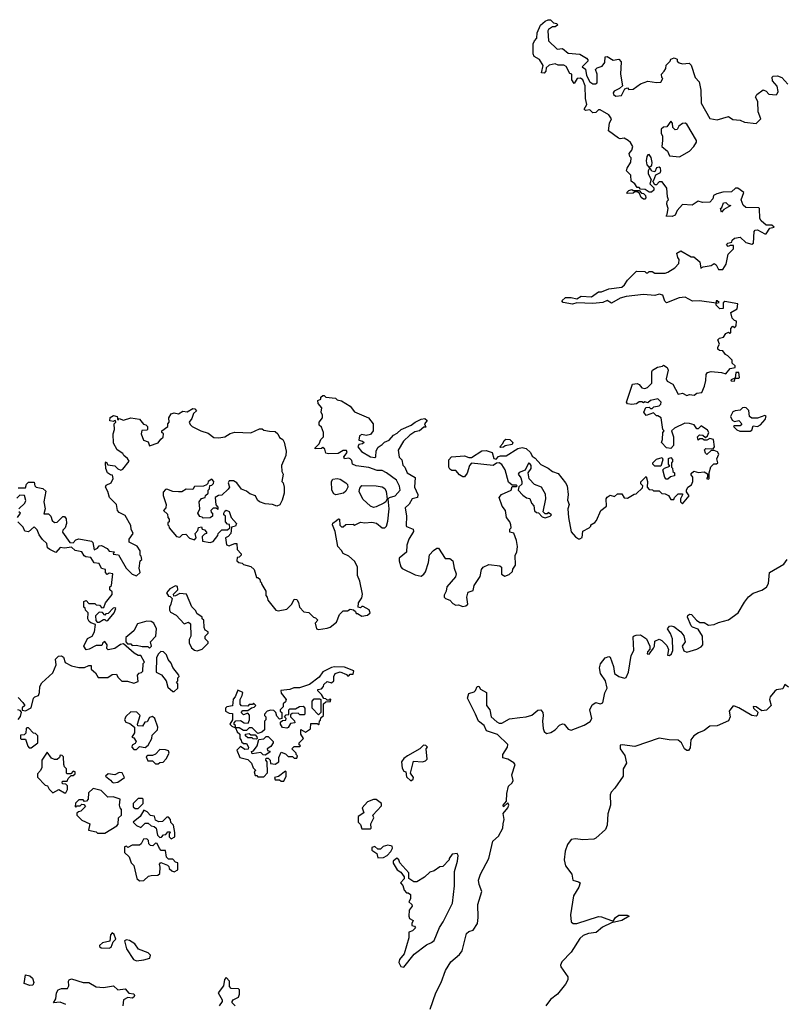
# Model space of a CAD drawing. Extents: x 2551545 to 2886624, y 315747 to 489036.
# Tile 20 of 119: x 2586775 to 2592085, y 363405 to 370222. Entities that reach past the tile are written whole.
import ezdxf

# ---------------------------------------------------------------- set-up
doc = ezdxf.new("R2010")
doc.units = 0

msp = doc.modelspace()

# ---------------------------------------------------------------- linework, layer by layer
at = {"layer": '0CON10XD'}
for points in [[(2590571.4, 366835), (2590575.8, 366775), (2590595, 366677.5), (2590625, 366641.2), (2590645, 366627.5), (2590655, 366627.5), (2590671.7, 366638.3), (2590675, 366680), (2590720, 366705), (2590730, 366715), (2590730, 366725), (2590758.3, 366741.7), (2590770, 366755), (2590800, 366825), (2590840, 366855), (2590837.5, 366905), (2590843.6, 366916.4), (2590865, 366930), (2590895, 366920), (2590915, 366940), (2590945, 366940), (2590961.7, 366911.7), (2590985, 366910), (2591031.7, 366938.3), (2591045, 366940), (2591088.3, 366981.7), (2591090, 366995), (2591078.3, 367008.3), (2591078.3, 367021.7), (2591115, 367060), (2591122.5, 367025), (2591120, 366985), (2591135, 366970), (2591157, 366967), (2591165, 366960), (2591205, 366960), (2591221.7, 366941.7), (2591245, 366940), (2591268.3, 366928.3), (2591285, 366900), (2591305, 366900), (2591310, 366915), (2591335, 366940), (2591365, 366940), (2591367, 366933), (2591352.5, 366905), (2591353, 366883), (2591365, 366870), (2591412.5, 366925), (2591393, 366953), (2591392.5, 366965), (2591402.5, 366985), (2591428.3, 367001.7), (2591437.5, 367025), (2591437.5, 367055), (2591425, 367070), (2591425, 367080), (2591445, 367097.5), (2591476.4, 367086.4), (2591515, 367092.5), (2591538.3, 367078.3), (2591540, 367055), (2591532.5, 367045), (2591545, 367040), (2591550, 367045), (2591550, 367085), (2591563, 367127), (2591583, 367147), (2591601.7, 367148.3), (2591610, 367155), (2591603, 367183), (2591617.5, 367215), (2591609.3, 367229.3), (2591585, 367240), (2591565, 367240), (2591535, 367212.5), (2591525, 367220), (2591517.5, 367245), (2591527, 367253), (2591578.3, 367251.7), (2591587.5, 367265), (2591580, 367315), (2591555, 367322.5), (2591535, 367310), (2591515, 367310), (2591505, 367320), (2591485, 367320), (2591475, 367310), (2591470, 367335), (2591483, 367347), (2591506.4, 367346.4), (2591525, 367330), (2591540, 367340), (2591547.5, 367365), (2591539.3, 367379.3), (2591495, 367410), (2591475, 367390), (2591465, 367390), (2591447, 367417), (2591415, 367427.5), (2591381.2, 367428.8), (2591310, 367395), (2591290, 367375), (2591302.5, 367335), (2591302.5, 367275), (2591285, 367252.5), (2591255, 367257.5), (2591220, 367295), (2591227.5, 367315), (2591230, 367365), (2591240, 367375), (2591230, 367385), (2591217.5, 367465), (2591195, 367480), (2591185, 367480), (2591165, 367500), (2591115, 367482.5), (2591097.5, 367505), (2591111.7, 367538.3), (2591135, 367540), (2591145, 367530), (2591155, 367530), (2591168.3, 367541.7), (2591205, 367550), (2591215, 367560), (2591217.5, 367575), (2591195, 367596.2), (2591144.2, 367585.8), (2591125, 367570), (2591105, 367577.5), (2591095, 367570), (2591085, 367577.5), (2591065, 367577.5), (2591047, 367563), (2591015, 367557.5), (2590985, 367562.5), (2590977.5, 367575), (2591020.7, 367699.3), (2591053, 367703), (2591065, 367697.5), (2591085, 367673.8), (2591105, 367670), (2591122.5, 367675), (2591153.3, 367705), (2591152.5, 367785), (2591157.5, 367795), (2591193, 367817), (2591227, 367823), (2591235, 367830), (2591260, 367815), (2591266.4, 367796.4), (2591252.5, 367735), (2591260.7, 367720.7), (2591299.3, 367699.3), (2591335, 367630), (2591365, 367637.5), (2591395, 367620), (2591415, 367627.5), (2591447, 367623), (2591465, 367637.5), (2591499.3, 367640.7), (2591517.5, 367685), (2591528, 367725), (2591528.8, 367765), (2591539.3, 367780.7), (2591565, 367787.5), (2591635, 367780), (2591665, 367770), (2591695, 367807.5), (2591730, 367815), (2591730, 367825), (2591710, 367845), (2591710, 367865), (2591680, 367895), (2591663.3, 367903.3), (2591645, 367930), (2591623, 367933), (2591611.7, 367941.7), (2591610, 367955), (2591622.5, 367975), (2591610, 368005), (2591623, 368017), (2591650, 368025), (2591665, 368050), (2591685, 368060), (2591693, 368053), (2591700, 368055), (2591700, 368085), (2591715, 368100), (2591725, 368090), (2591737, 368103), (2591740, 368135), (2591725, 368140), (2591710, 368155), (2591700, 368195), (2591745, 368220), (2591750, 368255), (2591658.3, 368271.7), (2591648.3, 368261.7), (2591648.3, 368221.7), (2591625, 368220), (2591600, 368245), (2591600, 368260), (2591620, 368265), (2591606.4, 368276.4), (2591600, 368275), (2591600, 368260), (2591483.9, 368276.1), (2591435, 368272.5), (2591385, 368301.2), (2591343.6, 368296.4), (2591255, 368262.5), (2591243, 368273), (2591230, 368315), (2591205, 368322), (2591175, 368313.3), (2591095, 368320), (2590975, 368306.2), (2590935, 368293.3), (2590875, 368260), (2590845, 368277.5), (2590815, 368263.8), (2590745, 368256.7), (2590635, 368262.5), (2590605, 368253.3), (2590540, 368265), (2590530, 368275), (2590555, 368300), (2590595, 368300), (2590635, 368290), (2590665, 368307.5), (2590735, 368302.5), (2590785, 368337.5), (2590805, 368337.5), (2590855, 368360), (2590945, 368370), (2590965, 368387.5), (2590985, 368420), (2591048.3, 368481.7), (2591105, 368480), (2591115, 368470), (2591125, 368470), (2591135, 368480), (2591155, 368480), (2591175, 368467.5), (2591245, 368467.5), (2591265, 368473.3), (2591312.5, 368505), (2591340, 368535), (2591341.7, 368561.7), (2591332.5, 368575), (2591327.5, 368605), (2591355, 368622.5), (2591425, 368580), (2591445, 368580), (2591486.4, 368546.4), (2591493, 368503), (2591508.3, 368511.7), (2591565, 368521.2), (2591585, 368533.3), (2591598.8, 368525), (2591615, 368492.5), (2591646.1, 368493.9), (2591669.2, 368530.8), (2591681.7, 368598.3), (2591720, 368635), (2591718.3, 368658.3), (2591695, 368660), (2591683, 368653), (2591670, 368665), (2591680, 368675), (2591708.3, 368681.7), (2591710, 368695), (2591725, 368710), (2591765, 368717.5), (2591805, 368680), (2591845, 368667.5), (2591857.5, 368675), (2591862.5, 368755), (2591870, 368765), (2591885, 368767.5), (2591935, 368740), (2591945, 368740), (2591971.7, 368778.3), (2592000, 368785), (2591985, 368800), (2591945, 368800), (2591910.7, 368830.7), (2591902.5, 368845), (2591900, 368915), (2591895, 368920), (2591805, 368922.5), (2591785, 368937.5), (2591772.5, 368975), (2591790, 369025), (2591750, 369055), (2591733, 369057), (2591705, 369030), (2591645, 369027.5), (2591603, 369017), (2591580, 369005), (2591577, 368983), (2591555, 368960), (2591505, 368957.5), (2591475, 368966.7), (2591431.7, 368938.3), (2591365, 368942.5), (2591329.3, 368900.7), (2591315, 368870), (2591295, 368860), (2591251.7, 368861.7), (2591260, 368875), (2591266.7, 368915), (2591257.5, 368945), (2591260, 368965), (2591270, 368975), (2591262.5, 368995), (2591257.5, 369055), (2591225, 369100), (2591205, 369100), (2591185, 369080), (2591175, 369080), (2591160, 369105), (2591168.3, 369111.7), (2591181.7, 369148.3), (2591212.5, 369165), (2591216.7, 369175), (2591212.5, 369195), (2591205, 369202.5), (2591185, 369197.5), (2591175, 369170), (2591153.3, 369173.3), (2591145, 369190), (2591135, 369190), (2591127.5, 369175), (2591127.5, 369155), (2591150, 369115), (2591140, 369085), (2591167.5, 369057.5), (2591167, 369043), (2591151.7, 369028.3), (2591135, 369027.5), (2591107, 369047), (2591075, 369050), (2591065, 369060), (2591051.7, 369061.7), (2591036.4, 369086.4), (2591010, 369105), (2591007.5, 369145), (2590977.5, 369175), (2590982.5, 369195), (2591007.5, 369235), (2591010, 369265), (2591000, 369275), (2590997.5, 369295), (2591015, 369320), (2591021.2, 369345), (2591005, 369372.5), (2590990, 369385), (2590961.7, 369401.7), (2590935, 369397.5), (2590921.7, 369401.7), (2590853.9, 369453.9), (2590860, 369505), (2590873.3, 369535), (2590855, 369563.3), (2590795, 369597.5), (2590785, 369597.5), (2590765, 369580), (2590745, 369577.5), (2590725, 369597.5), (2590695, 369593.8), (2590683.9, 369603.9), (2590703.3, 369635), (2590693.9, 369676.1), (2590692.7, 369765), (2590676.7, 369806.7), (2590658.5, 369818.5), (2590635.7, 369814.3), (2590615, 369780), (2590600, 369805), (2590600, 369845), (2590585, 369850), (2590559.3, 369899.3), (2590545, 369906.7), (2590505, 369907.5), (2590485, 369917.5), (2590441.7, 369908.3), (2590421.7, 369888.3), (2590420, 369865), (2590407, 369853), (2590390, 369855), (2590400, 369905), (2590375, 369947.5), (2590338.3, 369968.3), (2590332.5, 369985), (2590332.5, 370055), (2590340, 370075), (2590357.5, 370095), (2590358.3, 370131.7), (2590382.5, 370185), (2590415, 370212.5), (2590435, 370222.5), (2590451.7, 370221.7), (2590471.7, 370201.7), (2590496.4, 370196.4), (2590500, 370185), (2590485, 370172.5), (2590465, 370172.5), (2590437.5, 370155), (2590432.5, 370145), (2590437.5, 370075), (2590498.3, 370018.3), (2590535, 370022.5), (2590575, 369991.2), (2590655, 369983.3), (2590700, 369955), (2590710, 369945), (2590710, 369935), (2590670, 369895), (2590695, 369880), (2590701.5, 369835), (2590722.9, 369792.9), (2590745, 369777.8), (2590762.7, 369777.3), (2590773.8, 369785), (2590774.2, 369845), (2590763.3, 369876.7), (2590775, 369890), (2590809.3, 369900.7), (2590827.5, 369925), (2590830, 369965), (2590845, 369967.5), (2590885, 369942.5), (2590925, 369950), (2590941.7, 369931.7), (2590937.5, 369845), (2590950, 369765), (2590930, 369745), (2590893.3, 369726.7), (2590886.7, 369715), (2590888.9, 369705), (2590905, 369693.1), (2590943.4, 369696.6), (2590967, 369743)], [(2590967, 369743), (2590985, 369750), (2590995, 369740), (2591025, 369742.5), (2591075, 369777.5), (2591125, 369797.5), (2591185, 369787.5), (2591215, 369790), (2591230, 369815), (2591223, 369823), (2591220, 369845), (2591240, 369865), (2591250, 369885), (2591251.7, 369908.3), (2591280, 369935), (2591285, 369950), (2591307.5, 369957.5), (2591328.3, 369948.3), (2591330, 369935), (2591343, 369923), (2591365, 369917.5), (2591411.7, 369921.7), (2591427, 369907), (2591453, 369823), (2591481.7, 369791.7), (2591493.3, 369735), (2591496.2, 369645), (2591555, 369539.2), (2591605, 369528.8), (2591685, 369552.5), (2591715, 369532.5), (2591765, 369527.5), (2591795, 369512.5), (2591875, 369503.3), (2591907.5, 369535), (2591890, 369585), (2591887.5, 369655), (2591872.5, 369685), (2591880, 369705), (2591925, 369737.5), (2591945, 369727.5), (2591965, 369707.5), (2592015, 369702.5), (2592021.7, 369708.3), (2592027.5, 369725), (2592021.7, 369761.7), (2591988.3, 369798.3), (2591987.5, 369825), (2591995, 369832.5), (2592025, 369833.3), (2592053, 369823), (2592096.4, 369776.4)], [(2591345, 369272.5), (2591415, 369313.3), (2591443.3, 369345), (2591463.3, 369375), (2591463.3, 369385), (2591395, 369500), (2591385, 369506.7), (2591366.4, 369503.6), (2591340, 369485), (2591328.3, 369461.7), (2591315, 369460), (2591300, 369475), (2591297, 369507), (2591285, 369520), (2591258.3, 369481.7), (2591235, 369478.8), (2591218.8, 369465), (2591217, 369437), (2591226.4, 369416.4), (2591228, 369385), (2591223.3, 369345), (2591263, 369313), (2591275, 369280), (2591345, 369272.5)], [(2591135, 369200), (2591152.5, 369215), (2591156, 369234), (2591148.9, 369268.9), (2591135, 369290), (2591125, 369286.7), (2591118, 369275), (2591114.2, 369245), (2591118.3, 369218.3), (2591135, 369200)], [(2591105, 368980), (2591095, 368980), (2591080.7, 368990.7), (2591068.3, 369018.3), (2591055, 369030), (2591035, 369030), (2591025, 369022.5), (2590985, 369020), (2590980, 369025), (2590995, 369040), (2591015, 369047.5), (2591025, 369040), (2591065, 369040), (2591081.7, 369021.7), (2591095, 369020), (2591110, 369005), (2591111.7, 368988.3), (2591105, 368980)], [(2591635, 368890), (2591630, 368915), (2591638.3, 368921.7), (2591650, 368955), (2591667, 368957), (2591681.7, 368941.7), (2591700, 368935), (2591651.7, 368908.3), (2591635, 368890)], [(2591725, 367720), (2591730, 367740), (2591755, 367740), (2591760, 367745), (2591755, 367780), (2591735, 367780), (2591730, 367740), (2591701.7, 367728.3), (2591703, 367723), (2591725, 367720)], [(2588369.3, 366939.3), (2588345, 366957.5), (2588310.7, 366970.7), (2588280, 367015), (2588255, 367030), (2588225, 367030), (2588220, 367015), (2588227.5, 366985), (2588219.3, 366970.7), (2588175, 366930), (2588153, 366927), (2588130, 366915), (2588132.5, 366862.5), (2588148.3, 366848.3), (2588148.3, 366831.7), (2588135, 366840), (2588115, 366840), (2588100, 366825), (2588101.7, 366811.7), (2588110, 366805), (2588110, 366785), (2588095, 366772.5), (2588045, 366770), (2588038.3, 366778.3), (2588021.7, 366781.7), (2588010, 366805), (2588022.5, 366835), (2588017.5, 366885), (2588035, 366907.5), (2588060, 366915), (2588061.7, 366928.3), (2588080, 366945), (2588080, 366965), (2588090, 366975), (2588091.7, 366998.3), (2588105, 367000), (2588118.3, 367011.7), (2588120, 367025), (2588105, 367040), (2588080, 367025), (2588078.3, 367011.7), (2588068.3, 367001.7), (2588047.5, 366992.5), (2587985, 366990), (2587975, 366970), (2587928.3, 366971.7), (2587897, 366953), (2587875, 366952.5), (2587835, 366956.7), (2587795, 366972.5), (2587785, 366970), (2587768.3, 366951.7), (2587768.3, 366928.3), (2587790, 366865), (2587788.3, 366841.7), (2587770, 366825), (2587798.3, 366798.3), (2587800, 366775), (2587810, 366765), (2587810, 366745), (2587801.7, 366738.3), (2587800, 366725), (2587808.3, 366718.3), (2587810, 366705), (2587860, 366645), (2587885, 366640), (2587903, 366657), (2587925, 366660), (2587951.7, 366631.7), (2587985, 366620), (2587997.5, 366635), (2587990, 366665), (2588010, 366685), (2588013, 366707), (2588035, 366710), (2588040, 366695), (2588055, 366690), (2588070, 366675), (2588070, 366665), (2588055, 366660), (2588040, 366645), (2588041.7, 366611.7), (2588095, 366602.5), (2588115, 366610), (2588148.3, 366651.7), (2588150, 366665), (2588175, 366690), (2588215, 366690), (2588230, 366705), (2588228.3, 366728.3), (2588215, 366730), (2588200, 366745), (2588200, 366785), (2588190, 366795), (2588190, 366805), (2588195, 366820), (2588205, 366827.5), (2588226.4, 366816.4), (2588240, 366775), (2588277.5, 366735), (2588270, 366715), (2588241.7, 366708.3), (2588237.5, 366665), (2588220, 366645), (2588200, 366635), (2588207, 366587), (2588225, 366580), (2588235, 366583.3), (2588265, 366596.7), (2588280, 366595), (2588282.5, 366555), (2588310, 366525), (2588310, 366515), (2588295, 366500), (2588281.7, 366498.3), (2588280, 366475), (2588293, 366463), (2588315, 366460), (2588325, 366450), (2588377, 366437), (2588400, 366415), (2588415, 366360), (2588425, 366360), (2588438.3, 366348.3), (2588441.7, 366331.7), (2588448.3, 366328.3), (2588451.7, 366311.7), (2588480, 366265), (2588480, 366235), (2588490, 366225), (2588493, 366203), (2588550, 366135), (2588565, 366130), (2588625, 366140), (2588660, 366175), (2588675, 366210), (2588695, 366207.5), (2588707, 366187), (2588712.5, 366155), (2588743.6, 366123.6), (2588778.3, 366118.3), (2588810, 366085), (2588825, 366080), (2588840, 366065), (2588822.5, 366045), (2588830, 366005), (2588845, 366000), (2588905, 366008.8), (2588925, 366016.2), (2588968.3, 366051.7), (2588990, 366105), (2589015, 366130), (2589045, 366130), (2589065, 366140), (2589087, 366137), (2589100, 366125), (2589105, 366110), (2589115, 366110), (2589145, 366092), (2589185, 366100), (2589202.5, 366115), (2589195, 366137.5), (2589155, 366160), (2589145, 366160), (2589135, 366150), (2589120, 366155), (2589122.5, 366185), (2589145, 366220), (2589148.8, 366245), (2589131.2, 366335), (2589114.1, 366374.1), (2589114.4, 366435), (2589095, 366474), (2589055, 366507.5), (2589016.1, 366526.1), (2589005, 366547.5), (2588977.5, 366575), (2588959.3, 366679.3), (2588942.5, 366725), (2588943.6, 366736.4), (2588970, 366755), (2588983, 366767), (2588990, 366765), (2588993, 366723), (2589005, 366710), (2589015, 366710), (2589035, 366727.5), (2589085, 366730), (2589095, 366722.5), (2589135, 366743.3), (2589165, 366739.2), (2589213, 366743), (2589247.1, 366737.1), (2589285, 366703.3), (2589305, 366703.8), (2589315.8, 366715), (2589325, 366750), (2589334.2, 366835), (2589327.5, 366905), (2589336.4, 366913.6), (2589376.2, 366925), (2589409.2, 366965), (2589405, 366992.5), (2589385, 367033.3), (2589315, 367086), (2589285, 367100), (2589251.7, 367101.7), (2589193, 367123), (2589105, 367132.5), (2589080, 367145), (2589075, 367170), (2589065, 367182.5), (2589055, 367187.5), (2589025, 367182.5), (2589020, 367195), (2589042.5, 367225), (2589038.8, 367238.8), (2589015, 367240), (2588981.7, 367218.3), (2588915, 367217.5), (2588895, 367220), (2588888.3, 367248.3), (2588875, 367260), (2588865, 367252.5), (2588821.7, 367251.7), (2588821.7, 367258.3), (2588850, 367285), (2588860, 367315), (2588880, 367335), (2588880, 367365), (2588865, 367400), (2588850, 367415), (2588850, 367435), (2588872.5, 367465), (2588872.5, 367485), (2588863.3, 367505), (2588867.5, 367535), (2588842.5, 367565), (2588840, 367585), (2588860, 367595), (2588861.7, 367608.3), (2588875, 367620), (2588885, 367620), (2588895, 367610), (2588961.7, 367601.7), (2588975, 367590), (2589005, 367582.5), (2589065, 367547.5), (2589095, 367507.5), (2589190, 367465), (2589222.5, 367425), (2589222.5, 367375), (2589205, 367350), (2589175, 367342.5), (2589145, 367351.2), (2589129.3, 367340.7), (2589125, 367310), (2589150, 367305), (2589160, 367295), (2589150, 367285), (2589125, 367280), (2589117.5, 367265), (2589141.7, 367231.7), (2589205, 367196.7), (2589235, 367190), (2589242.5, 367195), (2589243, 367237), (2589257, 367263), (2589285, 367280), (2589301.7, 367298.3), (2589335, 367310), (2589365, 367346.7), (2589390.7, 367359.3), (2589417.5, 367385), (2589486.1, 367413.9), (2589513.9, 367436.1), (2589555, 367456.7), (2589581.7, 367461.7), (2589597, 367447), (2589580, 367425), (2589588.3, 367401.7), (2589575, 367400), (2589545, 367376.7), (2589511.7, 367368.3), (2589477.5, 367345), (2589433.8, 367305), (2589397, 367243), (2589403, 367193), (2589422.5, 367175), (2589428.3, 367138.3), (2589443.6, 367123.6), (2589458, 367085), (2589513.3, 367053.3), (2589510, 366985), (2589533.3, 366935), (2589530, 366915), (2589493.3, 366905), (2589472.3, 366867.7), (2589445, 366842.5), (2589454.3, 366784.3), (2589451.2, 366721.2), (2589455, 366713.8), (2589500, 366695), (2589501.7, 366678.3), (2589471.2, 366625), (2589457.5, 366585), (2589453.8, 366535), (2589404.3, 366495), (2589402.5, 366475), (2589414, 366435), (2589425, 366422.5), (2589515, 366378), (2589555, 366370), (2589575, 366384.2), (2589585, 366400), (2589606.8, 366463.2), (2589613.9, 366516.1), (2589641.7, 366548.3), (2589665, 366563.3), (2589675, 366562.5), (2589721.7, 366491.7), (2589755, 366492.5), (2589776.1, 366476.1), (2589783.8, 366425), (2589797.5, 366385), (2589792.5, 366365), (2589733.3, 366295), (2589730, 366265), (2589715, 366237.5), (2589714.4, 366224.4), (2589725, 366213.8), (2589753.8, 366203.8), (2589775, 366180), (2589795, 366168.8), (2589815, 366170), (2589845, 366160), (2589865.9, 366164.1), (2589880, 366175), (2589872.5, 366225), (2589878.3, 366251.7), (2589881.7, 366258.3), (2589915, 366270), (2589922.5, 366305), (2589963.6, 366366.4), (2589973.6, 366416.4), (2589985, 366432.5), (2590025, 366450), (2590101.7, 366441.7), (2590111.7, 366431.7), (2590113, 366383), (2590135, 366370), (2590165, 366380), (2590188.3, 366401.7), (2590191.7, 366418.3), (2590210, 366445), (2590207.5, 366515), (2590217.5, 366535), (2590222.5, 366575), (2590216.7, 366616.7), (2590198.3, 366668.3), (2590170, 366675), (2590170, 366695), (2590180, 366705), (2590177.5, 366725), (2590170, 366745), (2590146.7, 366775), (2590140, 366825), (2590117.5, 366855), (2590096.7, 366915), (2590112.5, 366935), (2590180, 366965), (2590185, 366990), (2590215, 366990), (2590220, 366995), (2590215, 367000), (2590185, 367000), (2590161.2, 367021.2), (2590136.7, 367105), (2590115, 367142.5), (2590095, 367153.3), (2590078.3, 367151.7), (2590055, 367136.7), (2589905, 367152.5), (2589890, 367135), (2589875, 367082.5), (2589855, 367057.5), (2589845, 367057.5), (2589820.7, 367070.7), (2589795, 367100), (2589768.3, 367101.7), (2589755, 367110), (2589747.5, 367125), (2589747.5, 367175), (2589765, 367196.7), (2589855, 367203.3), (2589885, 367190), (2589905, 367190), (2589975, 367236.7), (2590005, 367240), (2590046.7, 367226.7), (2590060, 367185), (2590075, 367180), (2590091.7, 367198.3), (2590105, 367203.3), (2590145, 367203.3), (2590225, 367252.5), (2590255, 367260), (2590283.6, 367253.6), (2590313.3, 367225), (2590325, 367200), (2590346.4, 367186.4), (2590385, 367142.5), (2590436.1, 367116.1), (2590465, 367093.3), (2590505, 367080), (2590556.1, 367016.1), (2590567.5, 366995), (2590573.3, 366935), (2590568.8, 366895), (2590580, 366865), (2590571.4, 366835)], [(2591835, 367372.5), (2591845, 367380), (2591855, 367410), (2591885, 367406.7), (2591905, 367416.7), (2591938.8, 367455), (2591945, 367477.5), (2591935, 367482.5), (2591885, 367463.3), (2591845, 367462.5), (2591830, 367475), (2591825, 367516.7), (2591806.7, 367535), (2591795, 367537.5), (2591782.5, 367535), (2591765, 367520), (2591730, 367515), (2591713.6, 367506.4), (2591697.5, 367475), (2591710.7, 367450.7), (2591725, 367440), (2591757, 367447), (2591777.5, 367425), (2591765, 367410), (2591725, 367410), (2591720, 367405), (2591741.7, 367381.7), (2591763, 367373), (2591835, 367372.5)], [(2586765, 366980), (2586815, 366980), (2586823, 367007), (2586835, 367020), (2586875, 367020), (2586880, 366995), (2586890, 366985), (2586935, 366977.5), (2586957, 366957), (2586942.5, 366885), (2586952.5, 366835), (2586941.7, 366801.7), (2586975, 366800), (2586990, 366785), (2587000, 366755), (2587015, 366740), (2587035, 366742.5), (2587075, 366782.5), (2587085, 366782.5), (2587097, 366767), (2587100, 366735), (2587090, 366705), (2587073, 366687), (2587072.5, 366675), (2587121.7, 366601.7), (2587145, 366600), (2587165, 366620), (2587185, 366627.5), (2587271.7, 366611.7), (2587281.7, 366601.7), (2587291.7, 366551.7), (2587315, 366562.5), (2587325, 366580), (2587341.7, 366581.7), (2587380, 366560), (2587395, 366542.5), (2587428.3, 366538.3), (2587421.7, 366521.7), (2587458.3, 366518.3), (2587512.5, 366425), (2587555, 366382.5), (2587585, 366372.5), (2587610, 366395), (2587602.5, 366425), (2587610, 366475), (2587620, 366485), (2587617, 366507), (2587610, 366515), (2587610, 366545), (2587588.3, 366578.3), (2587532.5, 366605), (2587532.5, 366625), (2587560, 366665), (2587547.5, 366695), (2587545, 366720), (2587505, 366790), (2587465, 366810), (2587453, 366823), (2587446.1, 366866.1), (2587397.5, 366915), (2587386.4, 366956.4), (2587370, 366985), (2587375, 367000), (2587407.5, 367015), (2587422.5, 367045), (2587418.3, 367068.3), (2587405, 367070), (2587382.5, 367085), (2587372.5, 367115), (2587370, 367155), (2587375, 367160), (2587385, 367140), (2587435, 367132.5), (2587455, 367112.5), (2587475, 367102.5), (2587489.3, 367110.7), (2587532.5, 367165), (2587522.5, 367185), (2587497.5, 367205), (2587489.3, 367219.3), (2587450, 367245), (2587425, 367290), (2587422.5, 367355), (2587432.5, 367385), (2587430, 367425), (2587440, 367435), (2587438.3, 367448.3), (2587430, 367445), (2587425, 367440), (2587400, 367445), (2587401.7, 367468.3), (2587425, 367482.5), (2587450, 367475), (2587455, 367450), (2587465, 367460), (2587495, 367450), (2587545, 367466.7), (2587605, 367457.5), (2587631.7, 367421.7), (2587648.3, 367418.3), (2587660, 367405), (2587660, 367385), (2587655, 367380), (2587621.7, 367378.3), (2587617.5, 367355), (2587631.7, 367311.7), (2587665, 367300), (2587675, 367272.5), (2587735, 367292.5), (2587751.7, 367318.3), (2587768.3, 367331.7), (2587770, 367355), (2587760, 367365), (2587760, 367375), (2587800, 367405), (2587800, 367425), (2587810, 367435), (2587807.5, 367465), (2587825, 367492.5), (2587845, 367500), (2587875, 367492.5), (2587905, 367512.5), (2587935, 367507.5), (2587975, 367530), (2587988.3, 367528.3), (2588000, 367515), (2587980, 367495), (2587968.3, 367461.7), (2587950, 367435), (2587955, 367420), (2587970, 367405), (2588030, 367375), (2588080.7, 367360.7), (2588120.7, 367330.7), (2588155, 367327.5), (2588195, 367333.3), (2588233, 367357), (2588265, 367367.5), (2588375, 367362.5), (2588435, 367390), (2588455, 367390), (2588465, 367380), (2588505, 367372.5), (2588545, 367370), (2588562.5, 367355), (2588575, 367330), (2588597.5, 367315), (2588607, 367297), (2588620, 367235), (2588617.5, 367205), (2588587.5, 367135), (2588590, 367095), (2588600, 367075), (2588590, 367025), (2588600, 367015), (2588607.5, 366985), (2588607.5, 366945), (2588592.5, 366895), (2588575.9, 366864.1), (2588555, 366853.8), (2588526.4, 366866.4), (2588475, 366870), (2588435, 366883.3), (2588422.5, 366895), (2588407.5, 366925), (2588369.3, 366939.3)], [(2590105, 367260), (2590100, 367265), (2590122.5, 367287.5), (2590130.7, 367309.3), (2590143, 367317), (2590170, 367315), (2590190, 367295), (2590185, 367280), (2590138.3, 367271.7), (2590125, 367262.5), (2590105, 367260)], [(2590415, 366772.5), (2590450, 366785), (2590457.5, 366795), (2590435, 366810), (2590428.3, 366801.7), (2590415, 366800), (2590400, 366815), (2590420, 366905), (2590416.4, 366936.4), (2590390, 366985), (2590340, 367005), (2590303, 367043), (2590297.5, 367085), (2590317.5, 367115), (2590317.5, 367135), (2590309.3, 367149.3), (2590298.3, 367151.7), (2590276.7, 367103.3), (2590235, 367087.5), (2590227.5, 367075), (2590245, 367050), (2590253.3, 367025), (2590252.5, 367007.5), (2590231.7, 366988.3), (2590227.5, 366965), (2590259.3, 366929.3), (2590285, 366912.5), (2590308.3, 366908.3), (2590320, 366875), (2590337, 366857), (2590341.7, 366821.7), (2590355, 366810), (2590368.3, 366808.3), (2590395, 366780), (2590415, 366772.5)], [(2591215, 367130), (2591175, 367130), (2591160, 367145), (2591160, 367155), (2591185, 367180), (2591225, 367190), (2591230, 367175), (2591215, 367130)], [(2591265, 367040), (2591251.7, 367041.7), (2591243, 367053), (2591230, 367105), (2591241.7, 367118.3), (2591278.3, 367131.7), (2591270, 367145), (2591270, 367185), (2591285, 367190), (2591297.5, 367177.5), (2591297, 367163), (2591290, 367155), (2591290, 367125), (2591297, 367117), (2591300, 367095), (2591310, 367085), (2591310, 367065), (2591281.7, 367058.3), (2591265, 367040)], [(2588965, 366933.3), (2588950.5, 366940.4), (2588936.2, 366965), (2588933.8, 367025), (2588945, 367040), (2588975, 367046.2), (2588995, 367041.2), (2589035, 367016.7), (2589046.7, 367005), (2589048.8, 366985), (2589035, 366957.5), (2589017.5, 366945), (2588965, 366933.3)], [(2589225, 366846), (2589205, 366853.8), (2589152.9, 366902.9), (2589127.5, 366955), (2589131.2, 366978.8), (2589143.8, 366996.2), (2589245, 366994), (2589285, 366988), (2589305, 366977.5), (2589313.8, 366955), (2589320, 366905), (2589310, 366885), (2589296.2, 366873.8), (2589245, 366850), (2589225, 366846)], [(2586770, 366835), (2586810, 366875), (2586817, 366893), (2586808.3, 366928.3), (2586775, 366930), (2586755, 366910)], [(2586760, 366775), (2586780, 366805), (2586770, 366815)], [(2586765, 365530), (2586797.5, 365495), (2586810, 365475), (2586791.7, 365458.3), (2586791.7, 365441.7), (2586815, 365437.5), (2586855, 365457.5), (2586870, 365525), (2586880, 365535), (2586906.2, 365543.8), (2586913.3, 365565), (2586913.8, 365605), (2586929.3, 365630.7), (2587005, 365700), (2587027.5, 365755), (2587022.5, 365795), (2587043.8, 365816.2), (2587065, 365817.5), (2587079.3, 365809.3), (2587090.7, 365770.7), (2587135, 365747.5), (2587185, 365737.5), (2587225, 365737.5), (2587255, 365750), (2587270, 365750), (2587270, 365725), (2587299.3, 365699.3), (2587318.3, 365668.3), (2587385, 365667.5), (2587415, 365687.5), (2587445, 365690), (2587455, 365670), (2587483, 365643), (2587521.7, 365641.7), (2587565, 365627.5), (2587595, 365640), (2587590, 365685), (2587601.7, 365698.3), (2587618.3, 365701.7), (2587628.3, 365711.7), (2587630, 365765), (2587640, 365775), (2587615, 365820), (2587595, 365820), (2587567, 365837), (2587495, 365900), (2587473, 365897), (2587435, 365867.5), (2587388.3, 365858.3), (2587378.3, 365868.3), (2587380, 365895), (2587365, 365917.5), (2587351.7, 365908.3), (2587345, 365890), (2587305, 365890), (2587257, 365863), (2587235, 365860), (2587220, 365885), (2587245, 365937.5), (2587277.5, 365955), (2587292.5, 365985), (2587300, 366035), (2587266.7, 366046.7), (2587256.7, 366056.7), (2587247.5, 366075), (2587250, 366115), (2587230, 366135), (2587228.3, 366148.3), (2587220, 366155), (2587220, 366195), (2587235, 366200), (2587255, 366180), (2587295, 366180), (2587305, 366170), (2587328.3, 366168.3), (2587345, 366150), (2587358.3, 366151.7), (2587370, 366185), (2587416.4, 366243.6), (2587415, 366260), (2587400, 366275), (2587400, 366295), (2587410, 366305), (2587420, 366385), (2587395, 366390), (2587381.7, 366381.7), (2587370, 366395), (2587370, 366415), (2587341.7, 366421.7), (2587326.4, 366456.4), (2587291.7, 366461.7), (2587268.3, 366498.3), (2587233, 366503), (2587220.7, 366510.7), (2587205, 366537.5), (2587158.3, 366548.3), (2587135, 366570), (2587085, 366562.5), (2587055, 366567.5), (2587025, 366532.5), (2586983.9, 366553.9), (2586967.5, 366565), (2586962.5, 366595), (2586933.6, 366623.6), (2586910, 366655), (2586895, 366690), (2586875, 366710), (2586835, 366677.5), (2586810.7, 366680.7), (2586798.3, 366708.3), (2586762.5, 366745)], [(2591824.1, 366225.9), (2591855, 366252.5), (2591915, 366272), (2591947.6, 366292.4), (2591962.2, 366317.8), (2591969.4, 366395), (2592066.9, 366453.1), (2592091.2, 366485)], [(2588005, 365853.3), (2588040, 365865), (2588080, 365905), (2588080, 365915), (2588060, 365935), (2588060, 365955), (2588080, 365975), (2588080, 365985), (2588060, 365995), (2588052.5, 366015), (2588050, 366065), (2588040, 366075), (2588040, 366085), (2588001.7, 366111.7), (2587995, 366130), (2587967, 366157), (2587930, 366245), (2587885, 366250), (2587855, 366232.5), (2587841.7, 366231.7), (2587840, 366245), (2587870, 366275), (2587868.3, 366298.3), (2587855, 366302.5), (2587815, 366282.5), (2587792.5, 366255), (2587805, 366230), (2587818.3, 366228.3), (2587830, 366215), (2587822.5, 366175), (2587812.5, 366155), (2587812.5, 366135), (2587820.7, 366120.7), (2587859.3, 366099.3), (2587915, 366040), (2587945, 366050), (2587958.3, 366038.3), (2587960, 365955), (2587948.3, 365931.7), (2587948.3, 365908.3), (2587965, 365872.5), (2587985, 365857.5), (2588005, 365853.3)], [(2589618.8, 363371.2), (2589656.7, 363485), (2589694.3, 363555.7), (2589725, 363639.2), (2589760.7, 363699.3), (2589820.7, 363749.3), (2589839.2, 363775), (2589870.8, 363895), (2589885, 363908.6), (2589915, 363917.5), (2589945, 363964.2), (2589950.9, 364005), (2589949.3, 364095), (2589975.4, 364185.4), (2589956.7, 364235), (2589952.2, 364265), (2589966.9, 364305), (2590024.6, 364415), (2590052.5, 364535), (2590091.5, 364568.5), (2590120.5, 364625), (2590124.1, 364654.1), (2590130, 364685), (2590123, 364727), (2590155.8, 364765), (2590162.5, 364785), (2590155, 364800), (2590127, 364773), (2590123.8, 364785), (2590147.5, 364812.5), (2590148.9, 364865), (2590160, 364915), (2590185, 364937.5), (2590193.3, 364955), (2590183.8, 364995), (2590206, 365065), (2590197.8, 365077.8), (2590155, 365102), (2590121.4, 365111.4), (2590121.9, 365135), (2590153.1, 365185), (2590156, 365205), (2590085, 365272.5), (2590008.3, 365298.3), (2589992.5, 365335), (2589951.9, 365365), (2589933.1, 365415), (2589876, 365525), (2589885, 365556.7), (2589922.5, 365567.5), (2589932.5, 365577.5), (2589943.6, 365606.4), (2589955, 365607.5), (2589967, 365587), (2590008.8, 365565), (2590008.1, 365475), (2590032.5, 365445), (2590040, 365395), (2590080.7, 365360.7), (2590095, 365352.2), (2590115, 365351.1), (2590167.8, 365382.2), (2590239.4, 365390.6), (2590283.3, 365395), (2590322.1, 365407.9), (2590365, 365441.2), (2590385, 365443.3), (2590398, 365425), (2590401.2, 365405), (2590396, 365365), (2590400.8, 365315), (2590406.7, 365295), (2590425, 365281.2), (2590455, 365288), (2590485, 365305.7), (2590515, 365338), (2590535, 365347.5), (2590546.2, 365345), (2590575, 365310), (2590595, 365302.9), (2590685, 365337.5), (2590727.3, 365362.8), (2590736.8, 365385), (2590724, 365445), (2590740.5, 365479.6), (2590765, 365494), (2590795, 365486.2), (2590815, 365493.3), (2590827.6, 365562.4), (2590844, 365595), (2590831.4, 365645), (2590798, 365695), (2590790.6, 365735), (2590797.5, 365762.5), (2590830, 365805), (2590855, 365812.5), (2590865, 365807.5), (2590887.5, 365745), (2590894.2, 365695), (2590925, 365675.7), (2590965, 365663.8), (2590975, 365667.5), (2590991.2, 365705), (2591010.3, 365819.7), (2591029.2, 365855), (2591023.6, 365946.4), (2591027.5, 365955), (2591045, 365961.2), (2591075, 365963.3), (2591116.7, 365936.7), (2591140, 365885), (2591140, 365865), (2591122.5, 365845), (2591121.7, 365831.7), (2591135, 365830), (2591165, 365870), (2591172.5, 365885), (2591175, 365920), (2591205, 365932.5), (2591223, 365923), (2591258.3, 365888.3), (2591268.3, 365861.7), (2591262.5, 365822.5), (2591275, 365820), (2591288.8, 365831.2), (2591300, 365855), (2591296, 365935), (2591282.7, 365972.7), (2591262.5, 366005), (2591275, 366022.5), (2591286.4, 366026.4), (2591305, 366020), (2591354.1, 365984.1), (2591375, 365956.7), (2591383.8, 365915), (2591364, 365885), (2591375, 365852.5), (2591395, 365842.5), (2591465, 365864), (2591495, 365881.2), (2591506, 365895), (2591504.6, 365955), (2591475, 366002.9), (2591435.7, 366015.7), (2591426, 366025), (2591400, 366085), (2591402.3, 366097.7), (2591415, 366106.2), (2591427.5, 366105), (2591463.8, 366063.8), (2591485, 366048.5), (2591515, 366047.5), (2591545, 366030), (2591585, 366033.8), (2591615, 366049.2), (2591685, 366068.2), (2591752.5, 366115), (2591795, 366189.5), (2591824.1, 366225.9)], [(2587325, 366050), (2587355, 366070), (2587365, 366070), (2587375, 366060), (2587386.4, 366063.6), (2587430, 366115), (2587440, 366145), (2587435, 366150), (2587423, 366147), (2587388.3, 366111.7), (2587371.7, 366108.3), (2587365, 366100), (2587348.3, 366118.3), (2587325, 366120), (2587300, 366095), (2587303, 366063), (2587311.7, 366051.7), (2587325, 366050)], [(2587675, 365870), (2587687.5, 365885), (2587680, 365915), (2587717.5, 365955), (2587723.3, 366005), (2587703.3, 366045), (2587685, 366056.2), (2587655, 366058.8), (2587591.7, 366038.3), (2587565, 365990), (2587510, 365945), (2587510, 365915), (2587521.7, 365901.7), (2587545, 365900), (2587555, 365890), (2587585, 365892.5), (2587622.5, 365882.5), (2587661.7, 365881.7), (2587675, 365870)], [(2587845, 365570), (2587870, 365595), (2587870, 365625), (2587860, 365635), (2587870, 365645), (2587870, 365665), (2587880, 365675), (2587877.5, 365685), (2587836.4, 365736.4), (2587825, 365767.5), (2587803, 365793), (2587792.5, 365825), (2587770, 365845), (2587753, 365847), (2587735, 365830), (2587722.5, 365805), (2587720, 365705), (2587756.4, 365686.4), (2587790, 365645), (2587801.7, 365601.7), (2587835, 365570), (2587845, 365570)], [(2588465, 364980), (2588491.7, 365008.3), (2588490, 365085), (2588480, 365095), (2588481.7, 365108.3), (2588495, 365110), (2588510, 365095), (2588511.7, 365071.7), (2588545, 365067.5), (2588570, 365085), (2588570, 365115), (2588585, 365150), (2588615, 365140), (2588635, 365120), (2588665, 365120), (2588675, 365110), (2588695, 365110), (2588700, 365125), (2588690, 365135), (2588690, 365145), (2588660, 365175), (2588675, 365190), (2588715, 365190), (2588720, 365195), (2588711.7, 365201.7), (2588710, 365215), (2588740, 365245), (2588722.5, 365275), (2588721.7, 365308.3), (2588755, 365290), (2588788.3, 365311.7), (2588791.7, 365348.3), (2588835, 365350), (2588845, 365340), (2588850, 365345), (2588851.7, 365368.3), (2588858.3, 365371.7), (2588861.7, 365388.3), (2588880, 365405), (2588880, 365485), (2588895, 365500), (2588928.3, 365501.7), (2588930, 365515), (2588925, 365520), (2588918.3, 365511.7), (2588905, 365510), (2588895, 365520), (2588881.7, 365521.7), (2588865, 365550), (2588840, 365575), (2588840, 365585), (2588865, 365590), (2588880, 365605), (2588881.7, 365618.3), (2588905, 365640), (2588935, 365630), (2588950, 365645), (2588950, 365675), (2588960, 365695), (2588995, 365707.5), (2589038.3, 365688.3), (2589045, 365680), (2589055, 365680), (2589065, 365690), (2589085, 365690), (2589090, 365715), (2589025, 365740), (2588955, 365741.2), (2588935, 365736.2), (2588875, 365706.7), (2588848.8, 365671.2), (2588781.7, 365618.3), (2588713, 365597), (2588673.9, 365596.1), (2588646.4, 365583.6), (2588583.3, 365576.7), (2588585, 365560), (2588620, 365515), (2588615, 365500), (2588600, 365485), (2588600, 365465), (2588580, 365445), (2588580, 365435), (2588590, 365425), (2588590, 365385), (2588575, 365380), (2588555, 365400), (2588550, 365425), (2588535, 365440), (2588515, 365442.5), (2588490, 365435), (2588470, 365415), (2588470, 365405), (2588480, 365395), (2588480, 365375), (2588470, 365365), (2588470, 365305), (2588451.7, 365288.3), (2588425, 365280), (2588385, 365320), (2588365, 365320), (2588345, 365300), (2588325, 365300), (2588295, 365320), (2588270, 365320), (2588270, 365335), (2588261.7, 365341.7), (2588260, 365355), (2588271.7, 365368.3), (2588305, 365370), (2588330, 365355), (2588358.3, 365351.7), (2588367.5, 365375), (2588367, 365407), (2588355, 365420), (2588325, 365410), (2588310, 365425), (2588321.7, 365438.3), (2588355, 365440), (2588381.7, 365458.3), (2588398.3, 365461.7), (2588410, 365475), (2588395, 365490), (2588388.3, 365481.7), (2588365, 365480), (2588355, 365470), (2588311.7, 365471.7), (2588302.5, 365482.5), (2588302.5, 365515), (2588317, 365543), (2588320, 365565), (2588285, 365580), (2588267, 365533), (2588253, 365517), (2588248.3, 365471.7), (2588210, 365465), (2588200, 365455), (2588200, 365435), (2588225, 365420), (2588248.3, 365418.3), (2588250, 365375), (2588230, 365345), (2588245, 365330), (2588270, 365320), (2588281.7, 365291.7), (2588300, 365275), (2588300, 365245), (2588310, 365235), (2588311.7, 365221.7), (2588325, 365210), (2588345, 365210), (2588360, 365185), (2588358.3, 365171.7), (2588335, 365170), (2588305, 365190), (2588280, 365165), (2588300, 365115), (2588355, 365100), (2588380, 365075), (2588391.7, 365041.7), (2588410, 365025), (2588400, 365015), (2588405, 364990), (2588418.3, 364988.3), (2588425, 364980), (2588465, 364980)], [(2592101.2, 365601.2), (2592075, 365620), (2592061.2, 365588.8), (2592017.7, 365582.3), (2592005.8, 365574.2), (2591972, 365535), (2591968.8, 365515), (2591980, 365475), (2591948.3, 365441.7), (2591915, 365436.7), (2591875.8, 365465.8), (2591855, 365466.7), (2591857.5, 365455), (2591886.7, 365426.7), (2591883.8, 365406.2), (2591875, 365401.2), (2591845, 365404.3), (2591755, 365456.7), (2591725, 365470), (2591715, 365468.8), (2591689.2, 365435), (2591697.1, 365395), (2591685, 365367.5), (2591605, 365333.6), (2591555, 365330.6), (2591515, 365300), (2591476.7, 365285), (2591445, 365262.9), (2591423, 365237), (2591419.7, 365180.3), (2591407.3, 365162.7), (2591395, 365163.3), (2591378.6, 365175), (2591358.9, 365215), (2591336.2, 365233.8), (2591273.8, 365236.2), (2591205, 365248.3), (2591035, 365189.4), (2590948.2, 365201.8), (2590935, 365198.5), (2590934.3, 365174.3), (2590967.2, 365127.2), (2590978, 365075), (2590954.3, 365035.7), (2590953.8, 364985), (2590897.9, 364902.1), (2590872.9, 364875), (2590864.7, 364855.3), (2590866.8, 364785), (2590849.2, 364725), (2590843.3, 364645), (2590833.5, 364616.5), (2590765, 364555.4), (2590750.6, 364549.4), (2590675, 364544.4), (2590625, 364551.2), (2590594.2, 364545.8), (2590568.4, 364511.6), (2590554.2, 364465), (2590546.2, 364405), (2590555, 364363.1), (2590599.4, 364305), (2590606.7, 364265), (2590645, 364254), (2590656.2, 364245), (2590648.1, 364215), (2590610, 364155), (2590591.1, 364025), (2590595.7, 363975.7), (2590607.5, 363965), (2590635, 363963.5), (2590785, 364011.9), (2590805, 364010), (2590885, 363980), (2590901.2, 364005), (2590925, 364022), (2590983, 364023), (2590996.7, 364015), (2590945, 363984.4), (2590875, 363970), (2590811.9, 363938.1), (2590767.3, 363902.7), (2590714.7, 363895.3), (2590678, 363882), (2590655, 363860.6), (2590595.5, 363765), (2590529.8, 363700.2), (2590520.8, 363675), (2590524, 363665), (2590571.4, 363595), (2590570.8, 363575), (2590556.4, 363543.6), (2590500, 363475), (2590452.7, 363437.3), (2590419.5, 363395)], [(2588845, 365410), (2588800, 365455), (2588800, 365505), (2588815, 365520), (2588855, 365520), (2588860, 365515), (2588860, 365425), (2588845, 365410)], [(2586765, 365377.5), (2586781.7, 365398.3), (2586787.5, 365427.5), (2586778.3, 365438.3), (2586763, 365443)], [(2587585, 365170), (2587605, 365190), (2587645, 365182.5), (2587665, 365200), (2587690, 365245), (2587691.7, 365268.3), (2587730, 365305), (2587732.5, 365325), (2587710, 365385), (2587695, 365397.5), (2587675, 365390), (2587658.3, 365361.7), (2587641.7, 365358.3), (2587625, 365330), (2587593, 365333), (2587590, 365345), (2587610, 365405), (2587587, 365427), (2587545, 365430), (2587511.2, 365398.8), (2587500, 365375), (2587509.3, 365359.3), (2587538.3, 365348.3), (2587570, 365325), (2587570, 365285), (2587552.5, 365255), (2587565, 365250), (2587582.5, 365225), (2587575, 365210), (2587555, 365200), (2587552.5, 365185), (2587565, 365170), (2587585, 365170)], [(2588625, 365317.5), (2588595, 365322.5), (2588582.5, 365345), (2588582.5, 365357.5), (2588595, 365370), (2588618.3, 365371.7), (2588620, 365385), (2588610, 365395), (2588621.7, 365408.3), (2588638.3, 365411.7), (2588640, 365445), (2588645, 365450), (2588685, 365450), (2588713, 365467), (2588738.3, 365468.3), (2588750, 365455), (2588750, 365415), (2588745, 365410), (2588715, 365410), (2588705, 365420), (2588661.7, 365418.3), (2588651.7, 365408.3), (2588650, 365395), (2588678.3, 365368.3), (2588680, 365355), (2588651.7, 365348.3), (2588635, 365322.5), (2588625, 365317.5)], [(2586855, 365180), (2586900, 365215), (2586900, 365265), (2586885, 365280), (2586871.7, 365281.7), (2586835, 365320), (2586825, 365320), (2586820, 365315), (2586818.3, 365281.7), (2586805, 365270), (2586781.7, 365268.3), (2586780, 365245), (2586785, 365240), (2586815, 365240), (2586831.7, 365191.7), (2586841.7, 365181.7), (2586855, 365180)], [(2588415, 365240), (2588393, 365243), (2588385, 365250), (2588355, 365250), (2588340, 365265), (2588340, 365275), (2588365, 365280), (2588375, 365270), (2588405, 365270), (2588417, 365257), (2588420, 365245), (2588415, 365240)], [(2588475, 365130), (2588461.7, 365131.7), (2588445, 365147.5), (2588385, 365140), (2588380, 365155), (2588395, 365160), (2588420, 365195), (2588432.5, 365237.5), (2588467, 365243), (2588481.7, 365258.3), (2588495, 365260), (2588530, 365225), (2588530, 365215), (2588515, 365190), (2588490, 365175), (2588491.7, 365161.7), (2588508.3, 365158.3), (2588508.3, 365151.7), (2588475, 365130)], [(2587095, 364870), (2587107, 364893), (2587107, 364917), (2587095, 364930), (2587071.7, 364931.7), (2587070, 364945), (2587075, 364950), (2587105, 364950), (2587111.7, 364968.3), (2587131.7, 364988.3), (2587145, 364990), (2587158.3, 365001.7), (2587160, 365015), (2587145, 365020), (2587128.3, 365001.7), (2587105, 365000), (2587100, 365005), (2587100, 365035), (2587085, 365050), (2587080, 365065), (2587078.3, 365118.3), (2587068.3, 365128.3), (2587055, 365130), (2587050, 365115), (2587035, 365100), (2587015, 365100), (2586995, 365110), (2586965, 365150), (2586927.5, 365095), (2586927.5, 365045), (2586920, 365025), (2586898.3, 365001.7), (2586898.3, 364978.3), (2586951.7, 364921.7), (2586968.3, 364918.3), (2586980, 364895), (2587005, 364870), (2587045, 364892.5), (2587085, 364870), (2587095, 364870)], [(2587735, 365070), (2587745, 365080), (2587768.3, 365081.7), (2587790, 365105), (2587810, 365145), (2587805, 365160), (2587785, 365167.5), (2587745, 365170), (2587715, 365137.5), (2587695, 365127.5), (2587663, 365127), (2587651.7, 365118.3), (2587661.7, 365091.7), (2587695, 365090), (2587715, 365070), (2587735, 365070)], [(2589485, 364952.5), (2589500, 364965), (2589502.5, 364975), (2589482.5, 365005), (2589501.7, 365088.3), (2589565, 365083.3), (2589585, 365090), (2589597, 365103), (2589590, 365175), (2589600, 365185), (2589587, 365197), (2589571.7, 365198.3), (2589547, 365173), (2589460, 365125), (2589435, 365107.5), (2589420, 365085), (2589425, 365040), (2589435, 365020), (2589450, 365015), (2589455, 364980), (2589485, 364952.5)], [(2587425, 364937.5), (2587455, 364942.5), (2587500, 364975), (2587485, 365007.5), (2587465, 365010), (2587433.6, 364993.6), (2587388.3, 365001.7), (2587370, 364985), (2587405, 364957.5), (2587415, 364942.5), (2587425, 364937.5)], [(2588605, 364950), (2588620, 364985), (2588620, 365015), (2588615, 365020), (2588568.3, 364981.7), (2588540, 364975), (2588545, 364960), (2588575, 364960), (2588585, 364950), (2588605, 364950)], [(2587365, 364590), (2587448.3, 364641.7), (2587457, 364653), (2587460, 364695), (2587480, 364715), (2587480, 364755), (2587470, 364765), (2587467.5, 364785), (2587470, 364825), (2587421.7, 364841.7), (2587385, 364840), (2587340, 364885), (2587285, 364900), (2587251.7, 364868.3), (2587250, 364825), (2587238.3, 364811.7), (2587225, 364810), (2587215, 364820), (2587185, 364820), (2587161.7, 364798.3), (2587160, 364775), (2587165, 364770), (2587171.7, 364778.3), (2587195, 364780), (2587205, 364790), (2587218.3, 364788.3), (2587230, 364775), (2587198.3, 364741.7), (2587181.7, 364738.3), (2587171.7, 364728.3), (2587170, 364715), (2587205, 364680), (2587260, 364655), (2587251.7, 364611.7), (2587305, 364600), (2587315, 364590), (2587365, 364590)], [(2587595, 364760), (2587630, 364795), (2587630, 364825), (2587625, 364830), (2587595, 364830), (2587560, 364795), (2587561.7, 364771.7), (2587575, 364760), (2587595, 364760)], [(2589205, 364620), (2589210, 364625), (2589207.5, 364655), (2589227.5, 364695), (2589220, 364715), (2589281.7, 364778.3), (2589280, 364795), (2589245, 364822.5), (2589225, 364822.5), (2589183.6, 364806.4), (2589147.5, 364765), (2589158.3, 364731.7), (2589120, 364705), (2589120, 364665), (2589135, 364650), (2589145, 364620), (2589205, 364620)], [(2587825, 364550), (2587850, 364565), (2587850, 364595), (2587840, 364645), (2587823, 364663), (2587820, 364685), (2587805, 364700), (2587795, 364700), (2587765, 364670), (2587738.3, 364668.3), (2587715, 364680), (2587708.3, 364708.3), (2587681.7, 364711.7), (2587658.3, 364738.3), (2587635, 364750), (2587610, 364705), (2587560, 364665), (2587583, 364643), (2587615, 364630), (2587645, 364660), (2587665, 364660), (2587685, 364640), (2587707, 364637), (2587720, 364625), (2587730, 364575), (2587745, 364560), (2587758.3, 364561.7), (2587771.7, 364578.3), (2587788.3, 364581.7), (2587801.7, 364598.3), (2587815, 364600), (2587820, 364595), (2587810, 364585), (2587810, 364565), (2587825, 364550)], [(2587605, 364260), (2587635, 364262.5), (2587668.3, 364291.7), (2587685, 364297.5), (2587731.7, 364298.3), (2587745, 364310), (2587747.5, 364355), (2587742.5, 364375), (2587753, 364387), (2587798.3, 364368.3), (2587808.3, 364358.3), (2587810, 364345), (2587828.3, 364328.3), (2587845, 364322.5), (2587870, 364335), (2587870, 364385), (2587855, 364390), (2587835, 364410), (2587805, 364410), (2587793, 364423), (2587785, 364470), (2587755, 364470), (2587743, 364483), (2587728.3, 364518.3), (2587715, 364520), (2587697, 364503), (2587680, 364505), (2587670, 364515), (2587668.3, 364538.3), (2587655, 364550), (2587631.7, 364548.3), (2587617.5, 364515), (2587605, 364506.7), (2587555, 364507.5), (2587525, 364490), (2587515, 364500), (2587500, 364495), (2587500, 364455), (2587532.5, 364425), (2587547.5, 364385), (2587566.7, 364365), (2587587.5, 364275), (2587605, 364260)], [(2589255, 364420), (2589295, 364422.5), (2589320, 364435), (2589346.4, 364463.6), (2589357.5, 364485), (2589355, 364500), (2589325, 364507.5), (2589291.7, 364498.3), (2589275, 364480), (2589255, 364480), (2589235, 364497.5), (2589215, 364490), (2589213, 364473), (2589248.3, 364448.3), (2589255, 364420)], [(2589435, 363663.3), (2589507.8, 363752.2), (2589592.4, 363817.6), (2589627.4, 363832.6), (2589645, 363847.5), (2589682.9, 363937.1), (2589708.1, 363975), (2589772.5, 364105), (2589786.7, 364225), (2589785.8, 364325), (2589808, 364395), (2589812.5, 364435), (2589805, 364450), (2589770, 364445), (2589750, 364415), (2589750, 364405), (2589705, 364360), (2589685, 364357.5), (2589645, 364330), (2589615, 364320), (2589580, 364285), (2589525, 364252.5), (2589505, 364252.5), (2589470, 364275), (2589470, 364315), (2589407.5, 364385), (2589400, 364405), (2589387.5, 364417.5), (2589362.5, 364395), (2589363, 364383), (2589390, 364335), (2589415, 364320), (2589437, 364287), (2589437, 364273), (2589412.5, 364245), (2589428.3, 364228.3), (2589437.5, 364195), (2589455, 364177.5), (2589465, 364177.5), (2589482.5, 364165), (2589482.5, 364135), (2589470, 364115), (2589490, 364095), (2589492.5, 364085), (2589473.6, 364056.4), (2589470, 364015), (2589475, 364000), (2589500, 363985), (2589490, 363965), (2589491.7, 363951.7), (2589510, 363945), (2589516.7, 363935), (2589496.7, 363913.3), (2589470, 363905), (2589470, 363865), (2589438.8, 363755), (2589406.7, 363715), (2589401.2, 363695), (2589415, 363667.5), (2589435, 363663.3)], [(2587395, 363793.3), (2587408.3, 363801.7), (2587421.7, 363838.3), (2587440, 363855), (2587428.3, 363888.3), (2587415, 363900), (2587403, 363887), (2587398.3, 363841.7), (2587348.3, 363831.7), (2587328.3, 363811.7), (2587327.5, 363805), (2587340, 363795), (2587395, 363793.3)], [(2587585, 363706), (2587635, 363712.9), (2587677.5, 363725), (2587680, 363745), (2587665, 363762.5), (2587597.7, 363787.7), (2587573, 363823), (2587535, 363847.5), (2587515, 363852.5), (2587500, 363845), (2587515, 363790), (2587563.3, 363715), (2587585, 363706)], [(2586845, 363536.2), (2586805, 363550), (2586815, 363610), (2586845, 363601.2), (2586863.3, 363585), (2586873.3, 363555), (2586865, 363537.5), (2586845, 363536.2)], [(2587095, 363404.5), (2587055, 363418.8), (2587010, 363415), (2587026.4, 363443.6), (2587029.2, 363485), (2587041.2, 363505), (2587063.6, 363513.6), (2587105.9, 363514.1), (2587116.1, 363533.9), (2587112.5, 363565), (2587117.5, 363575), (2587135, 363581.2), (2587214.2, 363555.8), (2587255, 363557.1), (2587305.6, 363525.6), (2587355, 363522.5), (2587423.9, 363533.9), (2587455, 363505.8), (2587505, 363511.2), (2587532, 363482), (2587566.7, 363476.7), (2587570, 363465), (2587566.4, 363453.6), (2587555, 363447.5), (2587525, 363452.5), (2587494.1, 363435.9), (2587490, 363395)], [(2588266.7, 363395), (2588247.5, 363415), (2588247.5, 363425), (2588254, 363436), (2588290, 363455), (2588297.5, 363475), (2588297.5, 363505), (2588291.7, 363511.7), (2588240, 363515), (2588228.3, 363528.3), (2588227.5, 363565), (2588205, 363590), (2588193, 363577), (2588187, 363533), (2588150, 363485), (2588177.5, 363435), (2588177.5, 363425), (2588156.2, 363395)]]:
    msp.add_lwpolyline(points, dxfattribs=at)

doc.saveas('drawing.dxf')
